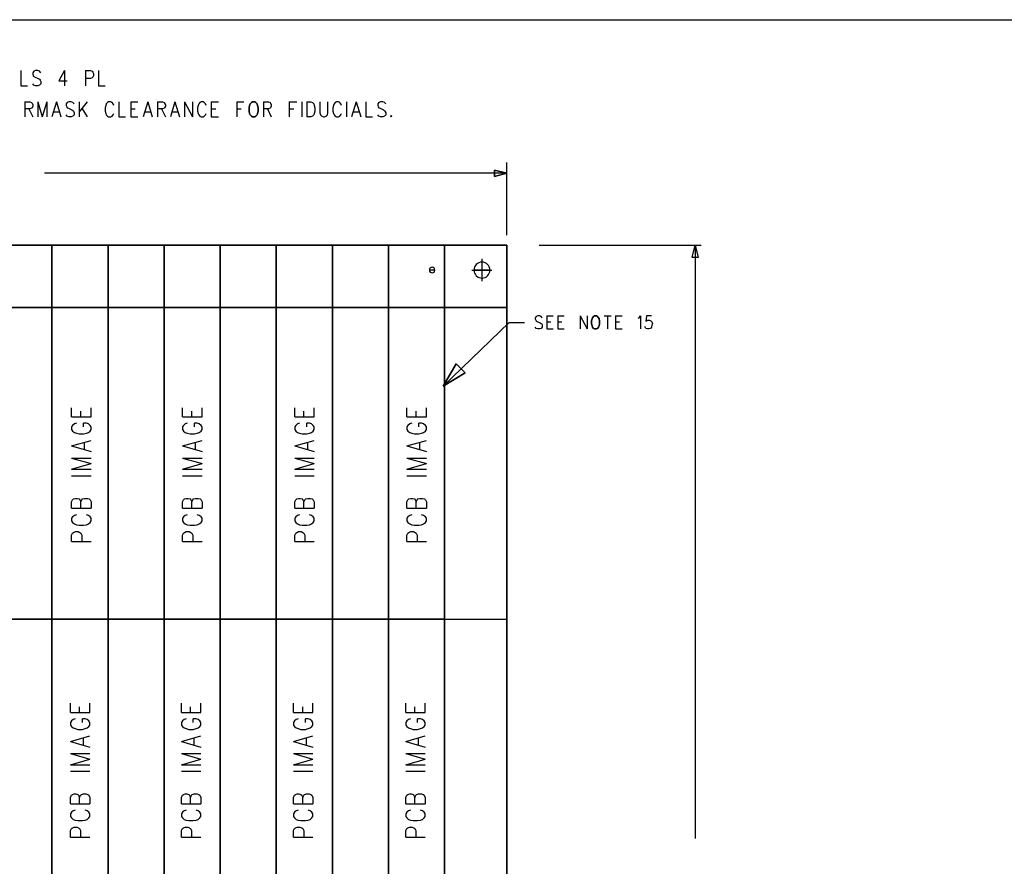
# Model space of a CAD drawing. Extents: x 11.9 to 28.1, y 10.8 to 21.2.
# Tile 6 of 32: x 15.2 to 19.1, y 17.8 to 21.2. Entities that reach past the tile are written whole.
import ezdxf

# ---------------------------------------------------------------- set-up
doc = ezdxf.new("R2010")
doc.units = 0
doc.layers.add('DRILLDWG_pho', color=1, linetype='CONTINUOUS')

msp = doc.modelspace()

# ---------------------------------------------------------------- linework, layer by layer
at = {"layer": 'DRILLDWG_pho'}
for points in [[(11.89, 21.199), (28.09, 21.199)], [(15.198, 20.995), (15.198, 20.934)], [(15.25, 20.992), (15.246, 20.986)], [(15.246, 20.986), (15.246, 20.98)], [(15.246, 20.98), (15.248, 20.974)], [(15.257, 20.995), (15.25, 20.992)], [(15.266, 20.995), (15.257, 20.995)], [(15.273, 20.992), (15.266, 20.995)], [(15.278, 20.986), (15.273, 20.992)], [(15.373, 20.995), (15.35, 20.954)], [(15.373, 20.995), (15.373, 20.934)], [(15.457, 20.995), (15.457, 20.934)], [(15.457, 20.995), (15.478, 20.995)], [(15.478, 20.995), (15.484, 20.992)], [(15.484, 20.992), (15.487, 20.989)], [(15.487, 20.989), (15.489, 20.983)], [(15.489, 20.983), (15.489, 20.974)], [(15.509, 20.995), (15.509, 20.934)], [(15.25, 20.937), (15.246, 20.942)], [(15.248, 20.974), (15.25, 20.971)], [(15.25, 20.971), (15.255, 20.969)], [(15.257, 20.934), (15.25, 20.937)], [(15.255, 20.969), (15.268, 20.963)], [(15.273, 20.937), (15.266, 20.934)], [(15.268, 20.963), (15.273, 20.96)], [(15.273, 20.96), (15.275, 20.957)], [(15.278, 20.942), (15.273, 20.937)], [(15.275, 20.957), (15.278, 20.951)], [(15.278, 20.951), (15.278, 20.942)], [(15.35, 20.954), (15.384, 20.954)], [(15.478, 20.963), (15.457, 20.963)], [(15.484, 20.966), (15.478, 20.963)], [(15.487, 20.969), (15.484, 20.966)], [(15.489, 20.974), (15.487, 20.969)], [(15.198, 20.934), (15.225, 20.934)], [(15.266, 20.934), (15.257, 20.934)], [(15.509, 20.934), (15.537, 20.934)], [(15.214, 20.87), (15.214, 20.809)], [(15.214, 20.87), (15.234, 20.87)], [(15.234, 20.87), (15.241, 20.867)], [(15.241, 20.867), (15.243, 20.864)], [(15.243, 20.864), (15.246, 20.858)], [(15.246, 20.858), (15.246, 20.852)], [(15.266, 20.87), (15.266, 20.809)], [(15.266, 20.87), (15.284, 20.809)], [(15.303, 20.87), (15.284, 20.809)], [(15.303, 20.87), (15.303, 20.809)], [(15.341, 20.87), (15.323, 20.809)], [(15.341, 20.87), (15.359, 20.809)], [(15.384, 20.867), (15.38, 20.861)], [(15.38, 20.861), (15.38, 20.855)], [(15.391, 20.87), (15.384, 20.867)], [(15.4, 20.87), (15.391, 20.87)], [(15.407, 20.867), (15.4, 20.87)], [(15.412, 20.861), (15.407, 20.867)], [(15.432, 20.87), (15.432, 20.809)], [(15.464, 20.87), (15.432, 20.829)], [(15.541, 20.861), (15.539, 20.855)], [(15.546, 20.867), (15.541, 20.861)], [(15.55, 20.87), (15.546, 20.867)], [(15.559, 20.87), (15.55, 20.87)], [(15.564, 20.867), (15.559, 20.87)], [(15.568, 20.861), (15.564, 20.867)], [(15.571, 20.855), (15.568, 20.861)], [(15.591, 20.87), (15.591, 20.809)], [(15.639, 20.87), (15.639, 20.809)], [(15.639, 20.87), (15.668, 20.87)], [(15.707, 20.87), (15.689, 20.809)], [(15.707, 20.87), (15.725, 20.809)], [(15.746, 20.87), (15.746, 20.809)], [(15.746, 20.87), (15.766, 20.87)], [(15.766, 20.87), (15.773, 20.867)], [(15.773, 20.867), (15.775, 20.864)], [(15.775, 20.864), (15.778, 20.858)], [(15.778, 20.858), (15.778, 20.852)], [(15.816, 20.87), (15.798, 20.809)], [(15.816, 20.87), (15.834, 20.809)], [(15.855, 20.87), (15.855, 20.809)], [(15.855, 20.87), (15.887, 20.809)], [(15.887, 20.87), (15.887, 20.809)], [(15.912, 20.861), (15.909, 20.855)], [(15.916, 20.867), (15.912, 20.861)], [(15.921, 20.87), (15.916, 20.867)], [(15.93, 20.87), (15.921, 20.87)], [(15.934, 20.867), (15.93, 20.87)], [(15.939, 20.861), (15.934, 20.867)], [(15.941, 20.855), (15.939, 20.861)], [(15.962, 20.87), (15.962, 20.809)], [(15.962, 20.87), (15.991, 20.87)], [(16.064, 20.87), (16.064, 20.809)], [(16.064, 20.87), (16.093, 20.87)], [(16.171, 20.87), (16.171, 20.809)], [(16.171, 20.87), (16.191, 20.87)], [(16.191, 20.87), (16.198, 20.867)], [(16.198, 20.867), (16.2, 20.864)], [(16.2, 20.864), (16.203, 20.858)], [(16.203, 20.858), (16.203, 20.852)], [(16.275, 20.87), (16.275, 20.809)], [(16.275, 20.87), (16.305, 20.87)], [(16.325, 20.87), (16.325, 20.809)], [(16.346, 20.87), (16.346, 20.809)], [(16.346, 20.87), (16.362, 20.87)], [(16.362, 20.87), (16.368, 20.867)], [(16.368, 20.867), (16.373, 20.861)], [(16.373, 20.861), (16.375, 20.855)], [(16.398, 20.87), (16.398, 20.826)], [(16.43, 20.826), (16.43, 20.87)], [(16.455, 20.861), (16.453, 20.855)], [(16.459, 20.867), (16.455, 20.861)], [(16.464, 20.87), (16.459, 20.867)], [(16.473, 20.87), (16.464, 20.87)], [(16.478, 20.867), (16.473, 20.87)], [(16.482, 20.861), (16.478, 20.867)], [(16.484, 20.855), (16.482, 20.861)], [(16.505, 20.87), (16.505, 20.809)], [(16.543, 20.87), (16.525, 20.809)], [(16.543, 20.87), (16.562, 20.809)], [(16.582, 20.87), (16.582, 20.809)], [(16.634, 20.867), (16.63, 20.861)], [(16.63, 20.861), (16.63, 20.855)], [(16.641, 20.87), (16.634, 20.867)], [(16.65, 20.87), (16.641, 20.87)], [(16.657, 20.867), (16.65, 20.87)], [(16.662, 20.861), (16.657, 20.867)], [(15.234, 20.841), (15.214, 20.841)], [(15.23, 20.841), (15.246, 20.809)], [(15.241, 20.844), (15.234, 20.841)], [(15.243, 20.846), (15.241, 20.844)], [(15.246, 20.852), (15.243, 20.846)], [(15.33, 20.829), (15.353, 20.829)], [(15.38, 20.855), (15.382, 20.849)], [(15.384, 20.812), (15.38, 20.817)], [(15.382, 20.849), (15.384, 20.846)], [(15.384, 20.846), (15.389, 20.844)], [(15.389, 20.844), (15.403, 20.838)], [(15.403, 20.838), (15.407, 20.835)], [(15.407, 20.835), (15.409, 20.832)], [(15.412, 20.817), (15.407, 20.812)], [(15.409, 20.832), (15.412, 20.826)], [(15.412, 20.826), (15.412, 20.817)], [(15.443, 20.844), (15.464, 20.809)], [(15.539, 20.855), (15.537, 20.846)], [(15.537, 20.846), (15.537, 20.832)], [(15.537, 20.832), (15.539, 20.823)], [(15.539, 20.823), (15.541, 20.817)], [(15.541, 20.817), (15.546, 20.812)], [(15.564, 20.812), (15.568, 20.817)], [(15.568, 20.817), (15.571, 20.823)], [(15.639, 20.841), (15.657, 20.841)], [(15.696, 20.829), (15.718, 20.829)], [(15.766, 20.841), (15.746, 20.841)], [(15.762, 20.841), (15.778, 20.809)], [(15.773, 20.844), (15.766, 20.841)], [(15.775, 20.846), (15.773, 20.844)], [(15.778, 20.852), (15.775, 20.846)], [(15.805, 20.829), (15.828, 20.829)], [(15.909, 20.855), (15.907, 20.846)], [(15.907, 20.846), (15.907, 20.832)], [(15.907, 20.832), (15.909, 20.823)], [(15.909, 20.823), (15.912, 20.817)], [(15.912, 20.817), (15.916, 20.812)], [(15.934, 20.812), (15.939, 20.817)], [(15.939, 20.817), (15.941, 20.823)], [(15.962, 20.841), (15.98, 20.841)], [(16.064, 20.841), (16.082, 20.841)], [(16.191, 20.841), (16.171, 20.841)], [(16.187, 20.841), (16.203, 20.809)], [(16.198, 20.844), (16.191, 20.841)], [(16.2, 20.846), (16.198, 20.844)], [(16.203, 20.852), (16.2, 20.846)], [(16.275, 20.841), (16.293, 20.841)], [(16.373, 20.817), (16.368, 20.812)], [(16.375, 20.823), (16.373, 20.817)], [(16.375, 20.855), (16.378, 20.846)], [(16.378, 20.832), (16.375, 20.823)], [(16.378, 20.846), (16.378, 20.832)], [(16.398, 20.826), (16.4, 20.817)], [(16.4, 20.817), (16.405, 20.812)], [(16.423, 20.812), (16.428, 20.817)], [(16.428, 20.817), (16.43, 20.826)], [(16.453, 20.855), (16.45, 20.846)], [(16.45, 20.846), (16.45, 20.832)], [(16.45, 20.832), (16.453, 20.823)], [(16.453, 20.823), (16.455, 20.817)], [(16.455, 20.817), (16.459, 20.812)], [(16.478, 20.812), (16.482, 20.817)], [(16.482, 20.817), (16.484, 20.823)], [(16.532, 20.829), (16.555, 20.829)], [(16.63, 20.855), (16.632, 20.849)], [(16.634, 20.812), (16.63, 20.817)], [(16.632, 20.849), (16.634, 20.846)], [(16.634, 20.846), (16.639, 20.844)], [(16.639, 20.844), (16.653, 20.838)], [(16.653, 20.838), (16.657, 20.835)], [(16.657, 20.835), (16.659, 20.832)], [(16.662, 20.817), (16.657, 20.812)], [(16.659, 20.832), (16.662, 20.826)], [(16.662, 20.826), (16.662, 20.817)], [(15.391, 20.809), (15.384, 20.812)], [(15.4, 20.809), (15.391, 20.809)], [(15.407, 20.812), (15.4, 20.809)], [(15.546, 20.812), (15.55, 20.809)], [(15.55, 20.809), (15.559, 20.809)], [(15.559, 20.809), (15.564, 20.812)], [(15.591, 20.809), (15.618, 20.809)], [(15.639, 20.809), (15.668, 20.809)], [(15.916, 20.812), (15.921, 20.809)], [(15.921, 20.809), (15.93, 20.809)], [(15.93, 20.809), (15.934, 20.812)], [(15.962, 20.809), (15.991, 20.809)], [(16.362, 20.809), (16.346, 20.809)], [(16.368, 20.812), (16.362, 20.809)], [(16.405, 20.812), (16.412, 20.809)], [(16.412, 20.809), (16.416, 20.809)], [(16.416, 20.809), (16.423, 20.812)], [(16.459, 20.812), (16.464, 20.809)], [(16.464, 20.809), (16.473, 20.809)], [(16.473, 20.809), (16.478, 20.812)], [(16.582, 20.809), (16.609, 20.809)], [(16.641, 20.809), (16.634, 20.812)], [(16.65, 20.809), (16.641, 20.809)], [(16.657, 20.812), (16.65, 20.809)], [(17.148, 20.335), (17.148, 20.626)], [(17.148, 20.583), (15.293, 20.583)], [(17.278, 20.295), (17.928, 20.295)], [(17.891, 20.245), (17.903, 20.295)], [(17.903, 20.295), (17.916, 20.245)], [(17.903, 20.295), (17.903, 17.915)], [(17.048, 20.24), (17.048, 20.15)], [(17.916, 20.245), (17.891, 20.245)], [(17.008, 20.195), (17.088, 20.195)], [(17.266, 20.009), (17.262, 20.004)], [(17.262, 20.004), (17.262, 19.999)], [(17.262, 19.999), (17.264, 19.994)], [(17.264, 19.994), (17.266, 19.992)], [(17.272, 20.012), (17.266, 20.009)], [(17.266, 19.992), (17.27, 19.989)], [(17.27, 19.989), (17.282, 19.984)], [(17.28, 20.012), (17.272, 20.012)], [(17.286, 20.009), (17.28, 20.012)], [(17.29, 20.004), (17.286, 20.009)], [(17.308, 20.012), (17.308, 19.959)], [(17.308, 20.012), (17.334, 20.012)], [(17.308, 19.987), (17.324, 19.987)], [(17.352, 20.012), (17.352, 19.959)], [(17.352, 20.012), (17.378, 20.012)], [(17.352, 19.987), (17.368, 19.987)], [(17.442, 20.012), (17.442, 19.959)], [(17.442, 20.012), (17.47, 19.959)], [(17.47, 20.012), (17.47, 19.959)], [(17.538, 20.012), (17.566, 20.012)], [(17.552, 20.012), (17.552, 19.959)], [(17.584, 20.012), (17.584, 19.959)], [(17.584, 20.012), (17.61, 20.012)], [(17.584, 19.987), (17.6, 19.987)], [(17.674, 20.002), (17.678, 20.004)], [(17.678, 20.004), (17.684, 20.012)], [(17.684, 20.012), (17.684, 19.959)], [(17.708, 20.012), (17.706, 19.989)], [(17.706, 19.989), (17.708, 19.992)], [(17.728, 20.012), (17.708, 20.012)], [(17.708, 19.992), (17.714, 19.994)], [(17.714, 19.994), (17.72, 19.994)], [(17.72, 19.994), (17.726, 19.992)], [(17.726, 19.992), (17.73, 19.987)], [(17.73, 19.987), (17.732, 19.979)], [(16.893, 19.73), (17.157, 19.985)], [(17.157, 19.985), (17.218, 19.985)], [(17.266, 19.961), (17.262, 19.966)], [(17.272, 19.959), (17.266, 19.961)], [(17.28, 19.959), (17.272, 19.959)], [(17.286, 19.961), (17.28, 19.959)], [(17.282, 19.984), (17.286, 19.981)], [(17.286, 19.981), (17.288, 19.979)], [(17.29, 19.966), (17.286, 19.961)], [(17.288, 19.979), (17.29, 19.974)], [(17.29, 19.974), (17.29, 19.966)], [(17.308, 19.959), (17.334, 19.959)], [(17.352, 19.959), (17.378, 19.959)], [(17.584, 19.959), (17.61, 19.959)], [(17.704, 19.964), (17.702, 19.969)], [(17.706, 19.961), (17.704, 19.964)], [(17.712, 19.959), (17.706, 19.961)], [(17.718, 19.959), (17.712, 19.959)], [(17.724, 19.961), (17.718, 19.959)], [(17.728, 19.966), (17.724, 19.961)], [(17.73, 19.974), (17.728, 19.966)], [(17.732, 19.979), (17.73, 19.974)], [(15.402, 19.606), (15.402, 19.643)], [(15.48, 19.606), (15.48, 19.643)], [(15.847, 19.606), (15.847, 19.643)], [(15.925, 19.606), (15.925, 19.643)], [(16.297, 19.606), (16.297, 19.643)], [(16.375, 19.606), (16.375, 19.643)], [(16.747, 19.606), (16.747, 19.643)], [(16.825, 19.606), (16.825, 19.643)], [(15.402, 19.606), (15.48, 19.606)], [(15.439, 19.606), (15.439, 19.629)], [(15.847, 19.606), (15.925, 19.606)], [(15.884, 19.606), (15.884, 19.629)], [(16.297, 19.606), (16.375, 19.606)], [(16.334, 19.606), (16.334, 19.629)], [(16.747, 19.606), (16.825, 19.606)], [(16.784, 19.606), (16.784, 19.629)], [(15.406, 19.572), (15.402, 19.566)], [(15.402, 19.566), (15.402, 19.555)], [(15.402, 19.555), (15.406, 19.549)], [(15.413, 19.578), (15.406, 19.572)], [(15.421, 19.581), (15.413, 19.578)], [(15.461, 19.581), (15.45, 19.581)], [(15.45, 19.566), (15.45, 19.581)], [(15.469, 19.578), (15.461, 19.581)], [(15.476, 19.572), (15.469, 19.578)], [(15.48, 19.566), (15.476, 19.572)], [(15.476, 19.549), (15.48, 19.555)], [(15.48, 19.555), (15.48, 19.566)], [(15.851, 19.572), (15.847, 19.566)], [(15.847, 19.566), (15.847, 19.555)], [(15.847, 19.555), (15.851, 19.549)], [(15.858, 19.578), (15.851, 19.572)], [(15.866, 19.581), (15.858, 19.578)], [(15.906, 19.581), (15.895, 19.581)], [(15.895, 19.566), (15.895, 19.581)], [(15.914, 19.578), (15.906, 19.581)], [(15.921, 19.572), (15.914, 19.578)], [(15.925, 19.566), (15.921, 19.572)], [(15.921, 19.549), (15.925, 19.555)], [(15.925, 19.555), (15.925, 19.566)], [(16.301, 19.572), (16.297, 19.566)], [(16.297, 19.566), (16.297, 19.555)], [(16.297, 19.555), (16.301, 19.549)], [(16.308, 19.578), (16.301, 19.572)], [(16.316, 19.581), (16.308, 19.578)], [(16.356, 19.581), (16.345, 19.581)], [(16.345, 19.566), (16.345, 19.581)], [(16.364, 19.578), (16.356, 19.581)], [(16.371, 19.572), (16.364, 19.578)], [(16.375, 19.566), (16.371, 19.572)], [(16.371, 19.549), (16.375, 19.555)], [(16.375, 19.555), (16.375, 19.566)], [(16.751, 19.572), (16.747, 19.566)], [(16.747, 19.566), (16.747, 19.555)], [(16.747, 19.555), (16.751, 19.549)], [(16.758, 19.578), (16.751, 19.572)], [(16.766, 19.581), (16.758, 19.578)], [(16.806, 19.581), (16.795, 19.581)], [(16.795, 19.566), (16.795, 19.581)], [(16.814, 19.578), (16.806, 19.581)], [(16.821, 19.572), (16.814, 19.578)], [(16.825, 19.566), (16.821, 19.572)], [(16.821, 19.549), (16.825, 19.555)], [(16.825, 19.555), (16.825, 19.566)], [(15.406, 19.549), (15.413, 19.544)], [(15.413, 19.544), (15.421, 19.541)], [(15.421, 19.541), (15.432, 19.538)], [(15.432, 19.538), (15.45, 19.538)], [(15.45, 19.538), (15.461, 19.541)], [(15.461, 19.541), (15.469, 19.544)], [(15.469, 19.544), (15.476, 19.549)], [(15.851, 19.549), (15.858, 19.544)], [(15.858, 19.544), (15.866, 19.541)], [(15.866, 19.541), (15.877, 19.538)], [(15.877, 19.538), (15.895, 19.538)], [(15.895, 19.538), (15.906, 19.541)], [(15.906, 19.541), (15.914, 19.544)], [(15.914, 19.544), (15.921, 19.549)], [(16.301, 19.549), (16.308, 19.544)], [(16.308, 19.544), (16.316, 19.541)], [(16.316, 19.541), (16.327, 19.538)], [(16.327, 19.538), (16.345, 19.538)], [(16.345, 19.538), (16.356, 19.541)], [(16.356, 19.541), (16.364, 19.544)], [(16.364, 19.544), (16.371, 19.549)], [(16.751, 19.549), (16.758, 19.544)], [(16.758, 19.544), (16.766, 19.541)], [(16.766, 19.541), (16.777, 19.538)], [(16.777, 19.538), (16.795, 19.538)], [(16.795, 19.538), (16.806, 19.541)], [(16.806, 19.541), (16.814, 19.544)], [(16.814, 19.544), (16.821, 19.549)], [(15.402, 19.49), (15.48, 19.512)], [(15.402, 19.49), (15.48, 19.467)], [(15.454, 19.476), (15.454, 19.504)], [(15.847, 19.49), (15.925, 19.512)], [(15.847, 19.49), (15.925, 19.467)], [(15.899, 19.476), (15.899, 19.504)], [(16.297, 19.49), (16.375, 19.512)], [(16.297, 19.49), (16.375, 19.467)], [(16.349, 19.476), (16.349, 19.504)], [(16.747, 19.49), (16.825, 19.512)], [(16.747, 19.49), (16.825, 19.467)], [(16.799, 19.476), (16.799, 19.504)], [(15.402, 19.441), (15.48, 19.419)], [(15.402, 19.441), (15.48, 19.441)], [(15.847, 19.441), (15.925, 19.419)], [(15.847, 19.441), (15.925, 19.441)], [(16.297, 19.441), (16.375, 19.419)], [(16.297, 19.441), (16.375, 19.441)], [(16.747, 19.441), (16.825, 19.419)], [(16.747, 19.441), (16.825, 19.441)], [(15.402, 19.396), (15.48, 19.419)], [(15.402, 19.396), (15.48, 19.396)], [(15.847, 19.396), (15.925, 19.419)], [(15.847, 19.396), (15.925, 19.396)], [(16.297, 19.396), (16.375, 19.419)], [(16.297, 19.396), (16.375, 19.396)], [(16.747, 19.396), (16.825, 19.419)], [(16.747, 19.396), (16.825, 19.396)], [(15.402, 19.37), (15.48, 19.37)], [(15.847, 19.37), (15.925, 19.37)], [(16.297, 19.37), (16.375, 19.37)], [(16.747, 19.37), (16.825, 19.37)], [(15.406, 19.274), (15.41, 19.277)], [(15.41, 19.277), (15.417, 19.279)], [(15.417, 19.279), (15.424, 19.279)], [(15.424, 19.279), (15.432, 19.277)], [(15.432, 19.277), (15.435, 19.274)], [(15.443, 19.274), (15.446, 19.277)], [(15.446, 19.277), (15.454, 19.279)], [(15.454, 19.279), (15.465, 19.279)], [(15.465, 19.279), (15.472, 19.277)], [(15.472, 19.277), (15.476, 19.274)], [(15.851, 19.274), (15.855, 19.277)], [(15.855, 19.277), (15.862, 19.279)], [(15.862, 19.279), (15.869, 19.279)], [(15.869, 19.279), (15.877, 19.277)], [(15.877, 19.277), (15.88, 19.274)], [(15.888, 19.274), (15.891, 19.277)], [(15.891, 19.277), (15.899, 19.279)], [(15.899, 19.279), (15.91, 19.279)], [(15.91, 19.279), (15.917, 19.277)], [(15.917, 19.277), (15.921, 19.274)], [(16.301, 19.274), (16.305, 19.277)], [(16.305, 19.277), (16.312, 19.279)], [(16.312, 19.279), (16.319, 19.279)], [(16.319, 19.279), (16.327, 19.277)], [(16.327, 19.277), (16.33, 19.274)], [(16.338, 19.274), (16.341, 19.277)], [(16.341, 19.277), (16.349, 19.279)], [(16.349, 19.279), (16.36, 19.279)], [(16.36, 19.279), (16.367, 19.277)], [(16.367, 19.277), (16.371, 19.274)], [(16.751, 19.274), (16.755, 19.277)], [(16.755, 19.277), (16.762, 19.279)], [(16.762, 19.279), (16.769, 19.279)], [(16.769, 19.279), (16.777, 19.277)], [(16.777, 19.277), (16.78, 19.274)], [(16.788, 19.274), (16.791, 19.277)], [(16.791, 19.277), (16.799, 19.279)], [(16.799, 19.279), (16.81, 19.279)], [(16.81, 19.279), (16.817, 19.277)], [(16.817, 19.277), (16.821, 19.274)], [(15.402, 19.265), (15.406, 19.274)], [(15.402, 19.24), (15.402, 19.265)], [(15.402, 19.24), (15.48, 19.24)], [(15.435, 19.274), (15.439, 19.265)], [(15.439, 19.265), (15.443, 19.274)], [(15.439, 19.24), (15.439, 19.265)], [(15.476, 19.274), (15.48, 19.265)], [(15.48, 19.265), (15.48, 19.24)], [(15.847, 19.265), (15.851, 19.274)], [(15.847, 19.24), (15.847, 19.265)], [(15.847, 19.24), (15.925, 19.24)], [(15.88, 19.274), (15.884, 19.265)], [(15.884, 19.265), (15.888, 19.274)], [(15.884, 19.24), (15.884, 19.265)], [(15.921, 19.274), (15.925, 19.265)], [(15.925, 19.265), (15.925, 19.24)], [(16.297, 19.265), (16.301, 19.274)], [(16.297, 19.24), (16.297, 19.265)], [(16.297, 19.24), (16.375, 19.24)], [(16.33, 19.274), (16.334, 19.265)], [(16.334, 19.265), (16.338, 19.274)], [(16.334, 19.24), (16.334, 19.265)], [(16.371, 19.274), (16.375, 19.265)], [(16.375, 19.265), (16.375, 19.24)], [(16.747, 19.265), (16.751, 19.274)], [(16.747, 19.24), (16.747, 19.265)], [(16.747, 19.24), (16.825, 19.24)], [(16.78, 19.274), (16.784, 19.265)], [(16.784, 19.265), (16.788, 19.274)], [(16.784, 19.24), (16.784, 19.265)], [(16.821, 19.274), (16.825, 19.265)], [(16.825, 19.265), (16.825, 19.24)], [(15.406, 19.206), (15.402, 19.2)], [(15.402, 19.2), (15.402, 19.189)], [(15.413, 19.211), (15.406, 19.206)], [(15.421, 19.214), (15.413, 19.211)], [(15.469, 19.211), (15.461, 19.214)], [(15.476, 19.206), (15.469, 19.211)], [(15.48, 19.2), (15.476, 19.206)], [(15.48, 19.189), (15.48, 19.2)], [(15.851, 19.206), (15.847, 19.2)], [(15.847, 19.2), (15.847, 19.189)], [(15.858, 19.211), (15.851, 19.206)], [(15.866, 19.214), (15.858, 19.211)], [(15.914, 19.211), (15.906, 19.214)], [(15.921, 19.206), (15.914, 19.211)], [(15.925, 19.2), (15.921, 19.206)], [(15.925, 19.189), (15.925, 19.2)], [(16.301, 19.206), (16.297, 19.2)], [(16.297, 19.2), (16.297, 19.189)], [(16.308, 19.211), (16.301, 19.206)], [(16.316, 19.214), (16.308, 19.211)], [(16.364, 19.211), (16.356, 19.214)], [(16.371, 19.206), (16.364, 19.211)], [(16.375, 19.2), (16.371, 19.206)], [(16.375, 19.189), (16.375, 19.2)], [(16.751, 19.206), (16.747, 19.2)], [(16.747, 19.2), (16.747, 19.189)], [(16.758, 19.211), (16.751, 19.206)], [(16.766, 19.214), (16.758, 19.211)], [(16.814, 19.211), (16.806, 19.214)], [(16.821, 19.206), (16.814, 19.211)], [(16.825, 19.2), (16.821, 19.206)], [(16.825, 19.189), (16.825, 19.2)], [(15.402, 19.189), (15.406, 19.183)], [(15.406, 19.183), (15.413, 19.177)], [(15.413, 19.177), (15.421, 19.174)], [(15.421, 19.174), (15.432, 19.172)], [(15.432, 19.172), (15.45, 19.172)], [(15.45, 19.172), (15.461, 19.174)], [(15.461, 19.174), (15.469, 19.177)], [(15.469, 19.177), (15.476, 19.183)], [(15.476, 19.183), (15.48, 19.189)], [(15.847, 19.189), (15.851, 19.183)], [(15.851, 19.183), (15.858, 19.177)], [(15.858, 19.177), (15.866, 19.174)], [(15.866, 19.174), (15.877, 19.172)], [(15.877, 19.172), (15.895, 19.172)], [(15.895, 19.172), (15.906, 19.174)], [(15.906, 19.174), (15.914, 19.177)], [(15.914, 19.177), (15.921, 19.183)], [(15.921, 19.183), (15.925, 19.189)], [(16.297, 19.189), (16.301, 19.183)], [(16.301, 19.183), (16.308, 19.177)], [(16.308, 19.177), (16.316, 19.174)], [(16.316, 19.174), (16.327, 19.172)], [(16.327, 19.172), (16.345, 19.172)], [(16.345, 19.172), (16.356, 19.174)], [(16.356, 19.174), (16.364, 19.177)], [(16.364, 19.177), (16.371, 19.183)], [(16.371, 19.183), (16.375, 19.189)], [(16.747, 19.189), (16.751, 19.183)], [(16.751, 19.183), (16.758, 19.177)], [(16.758, 19.177), (16.766, 19.174)], [(16.766, 19.174), (16.777, 19.172)], [(16.777, 19.172), (16.795, 19.172)], [(16.795, 19.172), (16.806, 19.174)], [(16.806, 19.174), (16.814, 19.177)], [(16.814, 19.177), (16.821, 19.183)], [(16.821, 19.183), (16.825, 19.189)], [(15.402, 19.132), (15.406, 19.14)], [(15.402, 19.106), (15.402, 19.132)], [(15.406, 19.14), (15.41, 19.143)], [(15.41, 19.143), (15.417, 19.146)], [(15.417, 19.146), (15.428, 19.146)], [(15.428, 19.146), (15.435, 19.143)], [(15.435, 19.143), (15.439, 19.14)], [(15.439, 19.14), (15.443, 19.132)], [(15.443, 19.132), (15.443, 19.106)], [(15.847, 19.132), (15.851, 19.14)], [(15.847, 19.106), (15.847, 19.132)], [(15.851, 19.14), (15.855, 19.143)], [(15.855, 19.143), (15.862, 19.146)], [(15.862, 19.146), (15.873, 19.146)], [(15.873, 19.146), (15.88, 19.143)], [(15.88, 19.143), (15.884, 19.14)], [(15.884, 19.14), (15.888, 19.132)], [(15.888, 19.132), (15.888, 19.106)], [(16.297, 19.132), (16.301, 19.14)], [(16.297, 19.106), (16.297, 19.132)], [(16.301, 19.14), (16.305, 19.143)], [(16.305, 19.143), (16.312, 19.146)], [(16.312, 19.146), (16.323, 19.146)], [(16.323, 19.146), (16.33, 19.143)], [(16.33, 19.143), (16.334, 19.14)], [(16.334, 19.14), (16.338, 19.132)], [(16.338, 19.132), (16.338, 19.106)], [(16.747, 19.132), (16.751, 19.14)], [(16.747, 19.106), (16.747, 19.132)], [(16.751, 19.14), (16.755, 19.143)], [(16.755, 19.143), (16.762, 19.146)], [(16.762, 19.146), (16.773, 19.146)], [(16.773, 19.146), (16.78, 19.143)], [(16.78, 19.143), (16.784, 19.14)], [(16.784, 19.14), (16.788, 19.132)], [(16.788, 19.132), (16.788, 19.106)], [(15.402, 19.106), (15.48, 19.106)], [(15.847, 19.106), (15.925, 19.106)], [(16.297, 19.106), (16.375, 19.106)], [(16.747, 19.106), (16.825, 19.106)], [(16.898, 18.795), (17.148, 18.795)], [(15.397, 18.421), (15.397, 18.458)], [(15.475, 18.421), (15.475, 18.458)], [(15.842, 18.421), (15.842, 18.458)], [(15.92, 18.421), (15.92, 18.458)], [(16.292, 18.421), (16.292, 18.458)], [(16.37, 18.421), (16.37, 18.458)], [(16.742, 18.421), (16.742, 18.458)], [(16.82, 18.421), (16.82, 18.458)], [(15.397, 18.421), (15.475, 18.421)], [(15.434, 18.421), (15.434, 18.444)], [(15.842, 18.421), (15.92, 18.421)], [(15.879, 18.421), (15.879, 18.444)], [(16.292, 18.421), (16.37, 18.421)], [(16.329, 18.421), (16.329, 18.444)], [(16.742, 18.421), (16.82, 18.421)], [(16.779, 18.421), (16.779, 18.444)], [(15.401, 18.387), (15.397, 18.381)], [(15.397, 18.381), (15.397, 18.37)], [(15.397, 18.37), (15.401, 18.364)], [(15.408, 18.393), (15.401, 18.387)], [(15.416, 18.396), (15.408, 18.393)], [(15.456, 18.396), (15.445, 18.396)], [(15.445, 18.381), (15.445, 18.396)], [(15.464, 18.393), (15.456, 18.396)], [(15.471, 18.387), (15.464, 18.393)], [(15.475, 18.381), (15.471, 18.387)], [(15.471, 18.364), (15.475, 18.37)], [(15.475, 18.37), (15.475, 18.381)], [(15.846, 18.387), (15.842, 18.381)], [(15.842, 18.381), (15.842, 18.37)], [(15.842, 18.37), (15.846, 18.364)], [(15.853, 18.393), (15.846, 18.387)], [(15.861, 18.396), (15.853, 18.393)], [(15.901, 18.396), (15.89, 18.396)], [(15.89, 18.381), (15.89, 18.396)], [(15.909, 18.393), (15.901, 18.396)], [(15.916, 18.387), (15.909, 18.393)], [(15.92, 18.381), (15.916, 18.387)], [(15.916, 18.364), (15.92, 18.37)], [(15.92, 18.37), (15.92, 18.381)], [(16.296, 18.387), (16.292, 18.381)], [(16.292, 18.381), (16.292, 18.37)], [(16.292, 18.37), (16.296, 18.364)], [(16.303, 18.393), (16.296, 18.387)], [(16.311, 18.396), (16.303, 18.393)], [(16.351, 18.396), (16.34, 18.396)], [(16.34, 18.381), (16.34, 18.396)], [(16.359, 18.393), (16.351, 18.396)], [(16.366, 18.387), (16.359, 18.393)], [(16.37, 18.381), (16.366, 18.387)], [(16.366, 18.364), (16.37, 18.37)], [(16.37, 18.37), (16.37, 18.381)], [(16.746, 18.387), (16.742, 18.381)], [(16.742, 18.381), (16.742, 18.37)], [(16.742, 18.37), (16.746, 18.364)], [(16.753, 18.393), (16.746, 18.387)], [(16.761, 18.396), (16.753, 18.393)], [(16.801, 18.396), (16.79, 18.396)], [(16.79, 18.381), (16.79, 18.396)], [(16.809, 18.393), (16.801, 18.396)], [(16.816, 18.387), (16.809, 18.393)], [(16.82, 18.381), (16.816, 18.387)], [(16.816, 18.364), (16.82, 18.37)], [(16.82, 18.37), (16.82, 18.381)], [(15.401, 18.364), (15.408, 18.359)], [(15.408, 18.359), (15.416, 18.356)], [(15.416, 18.356), (15.427, 18.353)], [(15.427, 18.353), (15.445, 18.353)], [(15.445, 18.353), (15.456, 18.356)], [(15.456, 18.356), (15.464, 18.359)], [(15.464, 18.359), (15.471, 18.364)], [(15.846, 18.364), (15.853, 18.359)], [(15.853, 18.359), (15.861, 18.356)], [(15.861, 18.356), (15.872, 18.353)], [(15.872, 18.353), (15.89, 18.353)], [(15.89, 18.353), (15.901, 18.356)], [(15.901, 18.356), (15.909, 18.359)], [(15.909, 18.359), (15.916, 18.364)], [(16.296, 18.364), (16.303, 18.359)], [(16.303, 18.359), (16.311, 18.356)], [(16.311, 18.356), (16.322, 18.353)], [(16.322, 18.353), (16.34, 18.353)], [(16.34, 18.353), (16.351, 18.356)], [(16.351, 18.356), (16.359, 18.359)], [(16.359, 18.359), (16.366, 18.364)], [(16.746, 18.364), (16.753, 18.359)], [(16.753, 18.359), (16.761, 18.356)], [(16.761, 18.356), (16.772, 18.353)], [(16.772, 18.353), (16.79, 18.353)], [(16.79, 18.353), (16.801, 18.356)], [(16.801, 18.356), (16.809, 18.359)], [(16.809, 18.359), (16.816, 18.364)], [(15.397, 18.305), (15.475, 18.327)], [(15.397, 18.305), (15.475, 18.282)], [(15.449, 18.291), (15.449, 18.319)], [(15.842, 18.305), (15.92, 18.327)], [(15.842, 18.305), (15.92, 18.282)], [(15.894, 18.291), (15.894, 18.319)], [(16.292, 18.305), (16.37, 18.327)], [(16.292, 18.305), (16.37, 18.282)], [(16.344, 18.291), (16.344, 18.319)], [(16.742, 18.305), (16.82, 18.327)], [(16.742, 18.305), (16.82, 18.282)], [(16.794, 18.291), (16.794, 18.319)], [(15.397, 18.256), (15.475, 18.234)], [(15.397, 18.256), (15.475, 18.256)], [(15.842, 18.256), (15.92, 18.234)], [(15.842, 18.256), (15.92, 18.256)], [(16.292, 18.256), (16.37, 18.234)], [(16.292, 18.256), (16.37, 18.256)], [(16.742, 18.256), (16.82, 18.234)], [(16.742, 18.256), (16.82, 18.256)], [(15.397, 18.211), (15.475, 18.234)], [(15.397, 18.211), (15.475, 18.211)], [(15.842, 18.211), (15.92, 18.234)], [(15.842, 18.211), (15.92, 18.211)], [(16.292, 18.211), (16.37, 18.234)], [(16.292, 18.211), (16.37, 18.211)], [(16.742, 18.211), (16.82, 18.234)], [(16.742, 18.211), (16.82, 18.211)], [(15.397, 18.185), (15.475, 18.185)], [(15.842, 18.185), (15.92, 18.185)], [(16.292, 18.185), (16.37, 18.185)], [(16.742, 18.185), (16.82, 18.185)], [(15.401, 18.089), (15.405, 18.092)], [(15.405, 18.092), (15.412, 18.094)], [(15.412, 18.094), (15.419, 18.094)], [(15.419, 18.094), (15.427, 18.092)], [(15.427, 18.092), (15.43, 18.089)], [(15.438, 18.089), (15.441, 18.092)], [(15.441, 18.092), (15.449, 18.094)], [(15.449, 18.094), (15.46, 18.094)], [(15.46, 18.094), (15.467, 18.092)], [(15.467, 18.092), (15.471, 18.089)], [(15.846, 18.089), (15.85, 18.092)], [(15.85, 18.092), (15.857, 18.094)], [(15.857, 18.094), (15.864, 18.094)], [(15.864, 18.094), (15.872, 18.092)], [(15.872, 18.092), (15.875, 18.089)], [(15.883, 18.089), (15.886, 18.092)], [(15.886, 18.092), (15.894, 18.094)], [(15.894, 18.094), (15.905, 18.094)], [(15.905, 18.094), (15.912, 18.092)], [(15.912, 18.092), (15.916, 18.089)], [(16.296, 18.089), (16.3, 18.092)], [(16.3, 18.092), (16.307, 18.094)], [(16.307, 18.094), (16.314, 18.094)], [(16.314, 18.094), (16.322, 18.092)], [(16.322, 18.092), (16.325, 18.089)], [(16.333, 18.089), (16.336, 18.092)], [(16.336, 18.092), (16.344, 18.094)], [(16.344, 18.094), (16.355, 18.094)], [(16.355, 18.094), (16.362, 18.092)], [(16.362, 18.092), (16.366, 18.089)], [(16.746, 18.089), (16.75, 18.092)], [(16.75, 18.092), (16.757, 18.094)], [(16.757, 18.094), (16.764, 18.094)], [(16.764, 18.094), (16.772, 18.092)], [(16.772, 18.092), (16.775, 18.089)], [(16.783, 18.089), (16.786, 18.092)], [(16.786, 18.092), (16.794, 18.094)], [(16.794, 18.094), (16.805, 18.094)], [(16.805, 18.094), (16.812, 18.092)], [(16.812, 18.092), (16.816, 18.089)], [(15.397, 18.08), (15.401, 18.089)], [(15.397, 18.055), (15.397, 18.08)], [(15.397, 18.055), (15.475, 18.055)], [(15.43, 18.089), (15.434, 18.08)], [(15.434, 18.08), (15.438, 18.089)], [(15.434, 18.055), (15.434, 18.08)], [(15.471, 18.089), (15.475, 18.08)], [(15.475, 18.08), (15.475, 18.055)], [(15.842, 18.08), (15.846, 18.089)], [(15.842, 18.055), (15.842, 18.08)], [(15.842, 18.055), (15.92, 18.055)], [(15.875, 18.089), (15.879, 18.08)], [(15.879, 18.08), (15.883, 18.089)], [(15.879, 18.055), (15.879, 18.08)], [(15.916, 18.089), (15.92, 18.08)], [(15.92, 18.08), (15.92, 18.055)], [(16.292, 18.08), (16.296, 18.089)], [(16.292, 18.055), (16.292, 18.08)], [(16.292, 18.055), (16.37, 18.055)], [(16.325, 18.089), (16.329, 18.08)], [(16.329, 18.08), (16.333, 18.089)], [(16.329, 18.055), (16.329, 18.08)], [(16.366, 18.089), (16.37, 18.08)], [(16.37, 18.08), (16.37, 18.055)], [(16.742, 18.08), (16.746, 18.089)], [(16.742, 18.055), (16.742, 18.08)], [(16.742, 18.055), (16.82, 18.055)], [(16.775, 18.089), (16.779, 18.08)], [(16.779, 18.08), (16.783, 18.089)], [(16.779, 18.055), (16.779, 18.08)], [(16.816, 18.089), (16.82, 18.08)], [(16.82, 18.08), (16.82, 18.055)], [(15.401, 18.021), (15.397, 18.015)], [(15.397, 18.015), (15.397, 18.004)], [(15.408, 18.026), (15.401, 18.021)], [(15.416, 18.029), (15.408, 18.026)], [(15.464, 18.026), (15.456, 18.029)], [(15.471, 18.021), (15.464, 18.026)], [(15.475, 18.015), (15.471, 18.021)], [(15.475, 18.004), (15.475, 18.015)], [(15.846, 18.021), (15.842, 18.015)], [(15.842, 18.015), (15.842, 18.004)], [(15.853, 18.026), (15.846, 18.021)], [(15.861, 18.029), (15.853, 18.026)], [(15.909, 18.026), (15.901, 18.029)], [(15.916, 18.021), (15.909, 18.026)], [(15.92, 18.015), (15.916, 18.021)], [(15.92, 18.004), (15.92, 18.015)], [(16.296, 18.021), (16.292, 18.015)], [(16.292, 18.015), (16.292, 18.004)], [(16.303, 18.026), (16.296, 18.021)], [(16.311, 18.029), (16.303, 18.026)], [(16.359, 18.026), (16.351, 18.029)], [(16.366, 18.021), (16.359, 18.026)], [(16.37, 18.015), (16.366, 18.021)], [(16.37, 18.004), (16.37, 18.015)], [(16.746, 18.021), (16.742, 18.015)], [(16.742, 18.015), (16.742, 18.004)], [(16.753, 18.026), (16.746, 18.021)], [(16.761, 18.029), (16.753, 18.026)], [(16.809, 18.026), (16.801, 18.029)], [(16.816, 18.021), (16.809, 18.026)], [(16.82, 18.015), (16.816, 18.021)], [(16.82, 18.004), (16.82, 18.015)], [(15.397, 18.004), (15.401, 17.998)], [(15.401, 17.998), (15.408, 17.992)], [(15.408, 17.992), (15.416, 17.989)], [(15.416, 17.989), (15.427, 17.987)], [(15.427, 17.987), (15.445, 17.987)], [(15.445, 17.987), (15.456, 17.989)], [(15.456, 17.989), (15.464, 17.992)], [(15.464, 17.992), (15.471, 17.998)], [(15.471, 17.998), (15.475, 18.004)], [(15.842, 18.004), (15.846, 17.998)], [(15.846, 17.998), (15.853, 17.992)], [(15.853, 17.992), (15.861, 17.989)], [(15.861, 17.989), (15.872, 17.987)], [(15.872, 17.987), (15.89, 17.987)], [(15.89, 17.987), (15.901, 17.989)], [(15.901, 17.989), (15.909, 17.992)], [(15.909, 17.992), (15.916, 17.998)], [(15.916, 17.998), (15.92, 18.004)], [(16.292, 18.004), (16.296, 17.998)], [(16.296, 17.998), (16.303, 17.992)], [(16.303, 17.992), (16.311, 17.989)], [(16.311, 17.989), (16.322, 17.987)], [(16.322, 17.987), (16.34, 17.987)], [(16.34, 17.987), (16.351, 17.989)], [(16.351, 17.989), (16.359, 17.992)], [(16.359, 17.992), (16.366, 17.998)], [(16.366, 17.998), (16.37, 18.004)], [(16.742, 18.004), (16.746, 17.998)], [(16.746, 17.998), (16.753, 17.992)], [(16.753, 17.992), (16.761, 17.989)], [(16.761, 17.989), (16.772, 17.987)], [(16.772, 17.987), (16.79, 17.987)], [(16.79, 17.987), (16.801, 17.989)], [(16.801, 17.989), (16.809, 17.992)], [(16.809, 17.992), (16.816, 17.998)], [(16.816, 17.998), (16.82, 18.004)], [(15.397, 17.947), (15.401, 17.955)], [(15.397, 17.921), (15.397, 17.947)], [(15.401, 17.955), (15.405, 17.958)], [(15.405, 17.958), (15.412, 17.961)], [(15.412, 17.961), (15.423, 17.961)], [(15.423, 17.961), (15.43, 17.958)], [(15.43, 17.958), (15.434, 17.955)], [(15.434, 17.955), (15.438, 17.947)], [(15.438, 17.947), (15.438, 17.921)], [(15.842, 17.947), (15.846, 17.955)], [(15.842, 17.921), (15.842, 17.947)], [(15.846, 17.955), (15.85, 17.958)], [(15.85, 17.958), (15.857, 17.961)], [(15.857, 17.961), (15.868, 17.961)], [(15.868, 17.961), (15.875, 17.958)], [(15.875, 17.958), (15.879, 17.955)], [(15.879, 17.955), (15.883, 17.947)], [(15.883, 17.947), (15.883, 17.921)], [(16.292, 17.947), (16.296, 17.955)], [(16.292, 17.921), (16.292, 17.947)], [(16.296, 17.955), (16.3, 17.958)], [(16.3, 17.958), (16.307, 17.961)], [(16.307, 17.961), (16.318, 17.961)], [(16.318, 17.961), (16.325, 17.958)], [(16.325, 17.958), (16.329, 17.955)], [(16.329, 17.955), (16.333, 17.947)], [(16.333, 17.947), (16.333, 17.921)], [(16.742, 17.947), (16.746, 17.955)], [(16.742, 17.921), (16.742, 17.947)], [(16.746, 17.955), (16.75, 17.958)], [(16.75, 17.958), (16.757, 17.961)], [(16.757, 17.961), (16.768, 17.961)], [(16.768, 17.961), (16.775, 17.958)], [(16.775, 17.958), (16.779, 17.955)], [(16.779, 17.955), (16.783, 17.947)], [(16.783, 17.947), (16.783, 17.921)], [(15.397, 17.921), (15.475, 17.921)], [(15.842, 17.921), (15.92, 17.921)], [(16.292, 17.921), (16.37, 17.921)], [(16.742, 17.921), (16.82, 17.921)]]:
    msp.add_lwpolyline(points, dxfattribs=at)
for points in [[(16.118, 20.861), (16.116, 20.855)], [(16.123, 20.867), (16.118, 20.861)], [(16.128, 20.87), (16.123, 20.867)], [(16.137, 20.87), (16.128, 20.87)], [(16.141, 20.867), (16.137, 20.87)], [(16.146, 20.861), (16.141, 20.867)], [(16.148, 20.855), (16.146, 20.861)], [(16.116, 20.855), (16.114, 20.846)], [(16.114, 20.846), (16.114, 20.832)], [(16.114, 20.832), (16.116, 20.823)], [(16.116, 20.823), (16.118, 20.817)], [(16.118, 20.817), (16.123, 20.812)], [(16.141, 20.812), (16.146, 20.817)], [(16.146, 20.817), (16.148, 20.823)], [(16.15, 20.846), (16.148, 20.855)], [(16.148, 20.823), (16.15, 20.832)], [(16.15, 20.832), (16.15, 20.846)], [(16.123, 20.812), (16.128, 20.809)], [(16.128, 20.809), (16.137, 20.809)], [(16.137, 20.809), (16.141, 20.812)], [(16.684, 20.815), (16.682, 20.812)], [(16.682, 20.812), (16.684, 20.809)], [(16.687, 20.812), (16.684, 20.815)], [(16.684, 20.809), (16.687, 20.812)], [(17.098, 20.57), (17.098, 20.595)], [(17.098, 20.595), (17.148, 20.583)], [(17.148, 20.583), (17.098, 20.57)], [(13.048, 20.295), (17.148, 20.295)], [(13.048, 20.295), (17.148, 20.295)], [(15.323, 20.295), (15.548, 20.295)], [(15.323, 18.795), (15.323, 20.295)], [(15.548, 20.295), (15.548, 18.795)], [(15.773, 20.295), (15.998, 20.295)], [(15.773, 18.795), (15.773, 20.295)], [(15.998, 20.295), (15.998, 18.795)], [(16.223, 20.295), (16.448, 20.295)], [(16.223, 18.795), (16.223, 20.295)], [(16.448, 20.295), (16.448, 18.795)], [(16.673, 20.295), (16.898, 20.295)], [(16.673, 18.795), (16.673, 20.295)], [(16.898, 20.295), (17.148, 20.295)], [(16.898, 14.795), (16.898, 20.295)], [(16.898, 20.295), (16.898, 18.795)], [(17.148, 20.295), (17.148, 14.795)], [(17.148, 20.295), (17.148, 14.795)], [(17.148, 20.295), (17.148, 20.045)], [(17.148, 20.045), (13.048, 20.045)], [(15.098, 20.045), (15.323, 20.045)], [(15.323, 20.045), (15.323, 18.795)], [(15.548, 20.045), (15.773, 20.045)], [(15.548, 18.795), (15.548, 20.045)], [(15.773, 20.045), (15.773, 18.795)], [(15.998, 20.045), (16.223, 20.045)], [(15.998, 18.795), (15.998, 20.045)], [(16.223, 20.045), (16.223, 18.795)], [(16.448, 20.045), (16.673, 20.045)], [(16.448, 18.795), (16.448, 20.045)], [(16.673, 20.045), (16.673, 18.795)], [(17.49, 19.999), (17.488, 19.992)], [(17.488, 19.992), (17.488, 19.979)], [(17.492, 20.004), (17.49, 19.999)], [(17.496, 20.009), (17.492, 20.004)], [(17.5, 20.012), (17.496, 20.009)], [(17.508, 20.012), (17.5, 20.012)], [(17.512, 20.009), (17.508, 20.012)], [(17.516, 20.004), (17.512, 20.009)], [(17.518, 19.999), (17.516, 20.004)], [(17.52, 19.992), (17.518, 19.999)], [(17.52, 19.979), (17.52, 19.992)], [(17.488, 19.979), (17.49, 19.971)], [(17.49, 19.971), (17.492, 19.966)], [(17.492, 19.966), (17.496, 19.961)], [(17.496, 19.961), (17.5, 19.959)], [(17.5, 19.959), (17.508, 19.959)], [(17.508, 19.959), (17.512, 19.961)], [(17.512, 19.961), (17.516, 19.966)], [(17.516, 19.966), (17.518, 19.971)], [(17.518, 19.971), (17.52, 19.979)], [(16.945, 19.819), (16.893, 19.73)], [(16.981, 19.783), (16.945, 19.819)], [(16.893, 19.73), (16.981, 19.783)], [(15.098, 18.795), (15.323, 18.795)], [(15.323, 18.795), (15.098, 18.795)], [(15.323, 18.795), (15.548, 18.795)], [(15.323, 17.545), (15.323, 18.795)], [(15.323, 18.795), (15.323, 17.545)], [(15.548, 18.795), (15.323, 18.795)], [(15.548, 18.795), (15.773, 18.795)], [(15.548, 17.545), (15.548, 18.795)], [(15.548, 18.795), (15.548, 17.545)], [(15.773, 18.795), (15.548, 18.795)], [(15.773, 18.795), (15.998, 18.795)], [(15.773, 17.545), (15.773, 18.795)], [(15.773, 18.795), (15.773, 17.545)], [(15.998, 18.795), (15.773, 18.795)], [(15.998, 18.795), (16.223, 18.795)], [(15.998, 17.545), (15.998, 18.795)], [(15.998, 18.795), (15.998, 17.545)], [(16.223, 18.795), (15.998, 18.795)], [(16.223, 18.795), (16.448, 18.795)], [(16.223, 17.545), (16.223, 18.795)], [(16.223, 18.795), (16.223, 17.545)], [(16.448, 18.795), (16.223, 18.795)], [(16.448, 18.795), (16.673, 18.795)], [(16.448, 17.545), (16.448, 18.795)], [(16.448, 18.795), (16.448, 17.545)], [(16.673, 18.795), (16.448, 18.795)], [(16.673, 18.795), (16.898, 18.795)], [(16.673, 17.545), (16.673, 18.795)], [(16.673, 18.795), (16.673, 17.545)], [(16.898, 18.795), (16.673, 18.795)], [(16.898, 18.795), (16.898, 17.545)]]:
    msp.add_lwpolyline(points, close=True, dxfattribs=at)
for points in [[(17.08, 20.195, 1), (17.016, 20.195, 1)], [(16.859, 20.195, 1), (16.837, 20.195, 1)], [(16.837, 20.195, 1), (16.859, 20.195)], [(17.016, 20.195, 1), (17.08, 20.195)]]:
    msp.add_lwpolyline(points, format="xyb", close=True, dxfattribs=at)

doc.saveas('drawing.dxf')
